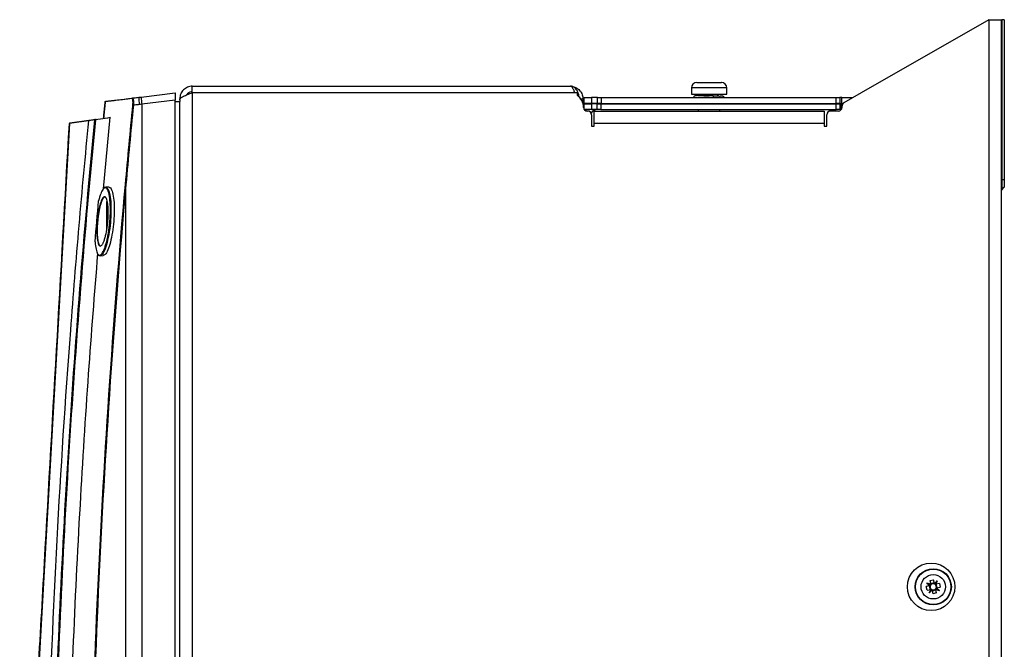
# Model space of a CAD drawing. Header units: millimetres. Extents: x 156 to 887, y -58 to 920.
# Tile 90 of 118: x 715 to 850, y 488 to 574. Entities that reach past the tile are written whole.
import ezdxf

# ---------------------------------------------------------------- set-up
doc = ezdxf.new("R2010")
doc.units = ezdxf.units.MM

msp = doc.modelspace()

# ---------------------------------------------------------------- linework, layer by layer
at = {"color": 7, "linetype": 'Continuous', "lineweight": 25}
for p, q in [((847.89, 574.47), (830.39, 564.47)), ((847.89, 574.47), (847.89, 304.47)), ((847.89, 574.47), (849.59, 574.47)), ((849.59, 574.47), (849.59, 304.47)), ((849.59, 574.47), (849.66, 574.47)), ((849.66, 574.47), (849.66, 552.59)), ((850.01, 574.47), (849.66, 574.47)), ((850.01, 574.47), (850.01, 552.59)), ((738.79, 564.61), (738.79, 565.36)), ((738.79, 565.36), (790.59, 565.36)), ((807.15, 565.13), (807.15, 564.28)), ((807.9, 565.88), (808.79, 565.88)), ((808.79, 565.88), (811.25, 565.88)), ((811.25, 565.88), (811.26, 565.88)), ((812, 564.28), (812, 565.13)), ((812.01, 564.28), (812.01, 565.13)), ((731.8, 563.89), (736.46, 564.45)), ((736.46, 564.45), (736.46, 563.44)), ((738.79, 564.47), (738.79, 564.61)), ((738.79, 564.47), (738.79, 314.47)), ((791.49, 564.47), (738.79, 564.47)), ((791.49, 564.47), (791.49, 564.13)), ((792.49, 563.02), (792.49, 563.82)), ((792.49, 563.82), (793.49, 563.82)), ((793.49, 563.82), (793.49, 563.02)), ((794.29, 563.82), (793.49, 563.82)), ((794.29, 563.02), (794.29, 563.82)), ((794.29, 563.82), (794.79, 563.82)), ((794.79, 563.82), (794.79, 563.02)), ((794.79, 563.82), (827, 563.82)), ((807.15, 564.28), (812, 564.28)), ((808.35, 564.28), (808.35, 564.08)), ((810.79, 564.03), (810.79, 564.28)), ((810.81, 564.03), (810.81, 564.28)), ((812, 564.28), (812.01, 564.28)), ((827, 563.02), (827, 563.82)), ((827, 563.82), (827.5, 563.82)), ((827.5, 563.82), (827.5, 563.02)), ((827.74, 563.82), (827.5, 563.82)), ((827.74, 562.25), (827.74, 563.82)), ((827.74, 563.82), (829.26, 563.82)), ((830.39, 564.47), (828.04, 563.11)), ((726.93, 563.3), (726.94, 563.3)), ((736.46, 563.44), (731.89, 562.89)), ((736.46, 430.38), (736.46, 563.44)), ((736.46, 563.28), (737.1, 563.28)), ((737.09, 563.52), (737.09, 563.66)), ((737.09, 563.52), (737.09, 563.28)), ((737.1, 430.73), (737.1, 563.28)), ((792.29, 563.66), (792.29, 563.03)), ((792.46, 562.18), (792.46, 562.97)), ((792.46, 562.97), (793.46, 562.97)), ((793.49, 563.02), (792.49, 563.02)), ((792.79, 563.02), (792.76, 562.97)), ((793.46, 562.97), (793.46, 562.17)), ((794.26, 562.97), (793.46, 562.97)), ((794.29, 563.02), (793.49, 563.02)), ((794.26, 562.17), (794.26, 562.97)), ((794.26, 562.97), (794.76, 562.97)), ((794.79, 563.02), (794.29, 563.02)), ((794.76, 562.97), (794.76, 562.17)), ((794.76, 562.97), (826.97, 562.97)), ((794.79, 563.02), (823.61, 563.02)), ((807.1, 563.02), (807.1, 562.97)), ((812.05, 562.97), (812.05, 563.02)), ((812.06, 562.97), (812.06, 563.02)), ((823.61, 563.02), (827, 563.02)), ((826.97, 562.17), (826.97, 562.97)), ((826.97, 562.97), (827.47, 562.97)), ((827.5, 563.02), (827, 563.02)), ((827.47, 562.97), (827.47, 562.17)), ((827.71, 562.97), (827.47, 562.97)), ((827.5, 563.02), (827.74, 563.02)), ((827.71, 562.21), (827.71, 562.97)), ((827.71, 562.97), (827.74, 562.97)), ((827.79, 562.47), (827.79, 562.68)), ((727.54, 561.04), (725.52, 560.76)), ((726.63, 551.3), (727.55, 561.12)), ((727.16, 561.06), (727.54, 561.12)), ((793.46, 562.17), (792.47, 562.17)), ((792.77, 562.17), (792.67, 562.01)), ((792.96, 561.97), (792.87, 561.97)), ((794.26, 562.17), (793.46, 562.17)), ((793.46, 561.47), (793.46, 559.89)), ((793.84, 560.27), (793.84, 561.97)), ((793.84, 561.97), (825.34, 561.97)), ((794.76, 562.17), (794.26, 562.17)), ((794.76, 562.17), (823.59, 562.17)), ((808.07, 562.17), (808.07, 561.97)), ((811.07, 561.97), (811.07, 562.17)), ((823.59, 562.17), (826.97, 562.17)), ((825.34, 561.97), (825.34, 560.27)), ((825.71, 559.89), (825.71, 561.47)), ((827.29, 561.97), (826.21, 561.97)), ((827.47, 562.17), (826.97, 562.17)), ((827.47, 562.17), (827.69, 562.17)), ((721.98, 560.27), (716.09, 456.48)), ((721.96, 560.27), (721.98, 560.27)), ((722.02, 560.34), (724.63, 560.71)), ((725.51, 560.83), (725.66, 560.85)), ((793.46, 559.89), (793.84, 559.89)), ((793.84, 559.89), (793.84, 560.27)), ((825.34, 560.27), (793.84, 560.27)), ((825.34, 560.27), (825.34, 559.89)), ((825.34, 559.89), (825.71, 559.89)), ((849.59, 552.59), (849.66, 552.59)), ((849.66, 552.59), (849.66, 551.18)), ((849.66, 552.59), (850.01, 552.59)), ((850.01, 552.59), (850.01, 551.53)), ((727.4, 551.53), (726.96, 551.54)), ((849.66, 551.18), (850.01, 551.53)), ((727.09, 545.75), (727.09, 549.57)), ((726.18, 542.16), (726.6, 542.18)), ((839.82, 497.7), (840.32, 497.82)), ((839.82, 497.7), (839.93, 497.21)), ((840.43, 497.32), (840.32, 497.82)), ((840.43, 497.32), (840.82, 497.69)), ((840.53, 497.27), (840.82, 497.69)), ((840.82, 497.69), (840.62, 497.2)), ((839.81, 497.02), (839.32, 496.9)), ((839.43, 496.4), (839.32, 496.9)), ((839.93, 497.21), (839.42, 497.37)), ((839.42, 497.37), (839.81, 497.02)), ((839.87, 497.11), (839.42, 497.37)), ((839.43, 496.4), (839.93, 496.51)), ((839.73, 496.02), (839.93, 496.51)), ((840.02, 496.45), (839.73, 496.02)), ((840.12, 496.4), (839.73, 496.02)), ((839.74, 497), (839.85, 496.5)), ((839.81, 497.02), (839.82, 497.02)), ((840.42, 497.4), (839.91, 497.28)), ((839.93, 497.2), (839.93, 497.21)), ((839.93, 496.51), (839.93, 496.52)), ((840.12, 496.4), (840.23, 495.9)), ((840.12, 496.4), (840.12, 496.4)), ((840.14, 496.32), (840.64, 496.44)), ((840.43, 497.32), (840.43, 497.32)), ((841.12, 497.32), (840.62, 497.2)), ((840.62, 497.2), (840.62, 497.2)), ((840.62, 496.52), (840.62, 496.51)), ((840.62, 496.51), (841.13, 496.35)), ((840.73, 496.02), (840.62, 496.51)), ((840.68, 496.61), (841.13, 496.35)), ((840.81, 496.72), (840.7, 497.22)), ((840.74, 496.7), (840.73, 496.7)), ((840.74, 496.7), (841.23, 496.82)), ((841.13, 496.35), (840.74, 496.7)), ((841.12, 497.32), (841.23, 496.82)), ((840.73, 496.02), (840.23, 495.9))]:
    msp.add_line(p, q, dxfattribs=at)
at = {"color": 8, "linetype": 'Continuous', "lineweight": 25}
for p, q in [((808.44, 565.13), (807.15, 565.13)), ((812, 565.13), (808.44, 565.13)), ((812.01, 565.13), (812, 565.13)), ((791.98, 563.66), (792.29, 563.66)), ((792.68, 562.02), (792.65, 562.02)), ((724.58, 560.64), (721.98, 560.27)), ((727.49, 549.97), (727.49, 549.92))]:
    msp.add_line(p, q, dxfattribs=at)
at = {"color": 7, "linetype": 'Continuous', "lineweight": 25, "flags": 128}
for points in [[(726.87, 563.24), (726.87, 563.24), (726.87, 563.24), (726.87, 563.24), (726.87, 563.24), (726.87, 563.24), (726.87, 563.24), (726.87, 563.24), (726.87, 563.24)], [(731.89, 562.89), (731.89, 513.9), (731.89, 430.3)], [(729.71, 430.26), (729.71, 446.97), (729.71, 517.79), (729.71, 531.94), (729.71, 540.79), (729.71, 549.64), (729.71, 551.91)], [(727.11, 549.71), (727.1, 549.65), (727.09, 549.57)]]:
    msp.add_lwpolyline(points, dxfattribs=at)
at = {"color": 7, "linetype": 'Continuous', "lineweight": 25}
for centre, radius in [((839.99, 496.86), 3.25), ((840.28, 496.86), 2.48), ((840.28, 496.86), 2.43), ((840.28, 496.86), 1.67)]:
    msp.add_circle(centre, radius, dxfattribs=at)
for centre, radius, start, end in [((807.9, 565.13), 0.75, 90, 180), ((811.25, 565.13), 0.75, 0, 90), ((811.26, 565.13), 0.75, 0, 90), ((730.59, 563.67), 0.0733, 97.5143, 175.9488), ((736.94, 563.75), 5.48, 178.9993, 189.43), ((739.72, 564.08), 7.92, 181.42, 188.6396), ((790.37, 562.47), 2, 0, 55.9912), ((726.94, 563.23), 0.0741, 97.1571, 175.0129), ((731.08, 566.42), 3.67, 263.5291, 264.5726), ((792.87, 562.47), 0.5, 180, 270), ((794.29, 562.02), 1, 90, 108.1949), ((827.29, 562.47), 0.5, 270, 0), ((828.29, 562.68), 0.5, 120, 180), ((792.96, 561.47), 0.5, 0, 90), ((794.26, 561.17), 1, 90, 148.4754), ((826.21, 561.47), 0.5, 90, 180), ((722.04, 560.27), 0.075, 98, 176.7527), ((722.04, 560.28), 0.0649, 105.1496, 187.3784), ((725.52, 560.76), 0.0739, 98.3885, 175.3805), ((727.06, 576.65), 15.97, 264.2226, 264.4821), ((726.59, 560.93), 1.08, 185.0268, 188.9882), ((729.92, 554.39), 2.5, 263.5793, 265.0427), ((849.84, 551), 0.25, 135, 180), ((840.28, 496.86), 0.425, 155.7926, 230.2748), ((840.28, 496.86), 0.425, 140.2748, 155.7926), ((840.28, 496.86), 0.425, 65.7926, 140.2748), ((840.28, 496.86), 0.425, 230.2748, 245.7926), ((840.28, 496.86), 0.426, 245.7926, 320.2748), ((840.28, 496.86), 0.426, 50.2748, 65.7926), ((840.28, 496.86), 0.426, 335.7926, 50.2748), ((840.28, 496.86), 0.426, 320.2748, 335.7926)]:
    msp.add_arc(centre, radius, start, end, dxfattribs=at)
for centre, major_axis, start_param, end_param in [((840.26, 496.84), (0.318, 0.359), 1.700326, 1.927168), ((840.28, 496.88), (0.144, 0.456), 1.127005, 1.359994), ((840.26, 496.87), (0.443, -0.183), 4.356017, 4.582859), ((840.29, 496.85), (-0.329, 0.346), 1.781599, 2.014588), ((840.26, 496.87), (-0.329, 0.346), 4.923191, 5.15618), ((840.29, 496.85), (0.443, -0.183), 1.214424, 1.441266), ((840.27, 496.84), (0.144, 0.456), 4.268598, 4.501587), ((840.29, 496.87), (0.318, 0.359), 4.841919, 5.068761)]:
    msp.add_ellipse(centre, major_axis=major_axis, ratio=0.999185, start_param=start_param, end_param=end_param, dxfattribs=at)
for points, knots in [([(738.79, 565.36), (738.68, 565.36), (738.57, 565.35), (738.35, 565.31), (738.24, 565.27), (738.04, 565.19), (737.94, 565.13), (737.75, 565.01), (737.67, 564.94), (737.51, 564.78), (737.44, 564.7), (737.31, 564.51), (737.26, 564.41), (737.17, 564.21), (737.14, 564.1), (737.1, 563.88), (737.09, 563.77), (737.09, 563.66)], [0, 0, 0, 0, 0.125, 0.125, 0.25, 0.25, 0.375, 0.375, 0.5, 0.5, 0.625, 0.625, 0.75, 0.75, 0.875, 0.875, 1, 1, 1, 1]), ([(791.77, 563.9), (791.76, 563.96), (791.75, 564.19), (791.65, 564.49), (791.45, 564.88), (791.19, 565.16), (790.96, 565.28), (790.87, 565.31), (790.87, 565.31), (790.86, 565.31), (790.86, 565.32), (790.83, 565.33), (790.76, 565.34), (790.68, 565.36), (790.62, 565.36), (790.6, 565.36), (790.59, 565.36), (790.59, 565.36), (790.59, 565.36)], [0, 0, 0, 0, 0.070336, 0.254044, 0.36573, 0.646025, 0.821892, 0.821935, 0.822107, 0.822793, 0.825539, 0.836519, 0.880385, 0.956362, 0.983695, 0.993848, 0.997868, 1, 1, 1, 1]), ([(790.59, 565.36), (790.79, 565.36), (790.99, 565.32), (791.29, 565.21), (791.38, 565.17), (791.56, 565.06), (791.65, 564.99), (791.89, 564.77), (792.03, 564.58), (792.18, 564.26), (792.22, 564.15), (792.26, 563.97), (792.27, 563.9), (792.29, 563.78), (792.29, 563.72), (792.29, 563.66)], [0, 0, 0, 0, 0.25, 0.25, 0.375, 0.375, 0.5, 0.5, 0.75, 0.75, 0.875, 0.875, 0.9375, 0.9375, 1, 1, 1, 1]), ([(730.58, 563.74), (730.66, 563.75), (730.75, 563.76), (730.84, 563.77), (730.94, 563.78), (731.04, 563.8), (731.15, 563.81), (731.25, 563.82), (731.36, 563.83), (731.46, 563.85)], [0.000128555, 0.000128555, 0.000128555, 0.000128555, 0.000648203, 0.000648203, 0.000648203, 0.001281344, 0.001281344, 0.001281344, 0.001914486, 0.001914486, 0.001914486, 0.001914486]), ([(730.58, 563.74), (730.59, 563.74), (730.61, 563.74), (730.63, 563.72), (730.65, 563.7), (730.67, 563.65), (730.68, 563.63), (730.7, 563.56), (730.71, 563.52), (730.73, 563.43), (730.73, 563.38), (730.74, 563.27), (730.74, 563.21), (730.74, 563.09), (730.74, 563.02), (730.74, 562.89), (730.73, 562.83), (730.73, 562.76)], [0, 0, 0, 0, 0.125, 0.125, 0.25, 0.25, 0.375, 0.375, 0.5, 0.5, 0.625, 0.625, 0.75, 0.75, 0.875, 0.875, 1, 1, 1, 1]), ([(737.09, 563.52), (737.09, 563.56), (737.1, 563.59), (737.14, 563.67), (737.17, 563.71), (737.26, 563.79), (737.31, 563.83), (737.44, 563.91), (737.51, 563.95), (737.66, 564.03), (737.75, 564.07), (737.94, 564.15), (738.04, 564.19), (738.24, 564.27), (738.35, 564.31), (738.57, 564.39), (738.68, 564.43), (738.79, 564.47)], [0, 0, 0, 0, 0.125, 0.125, 0.25, 0.25, 0.375, 0.375, 0.5, 0.5, 0.625, 0.625, 0.75, 0.75, 0.875, 0.875, 1, 1, 1, 1]), ([(738.79, 564.61), (738.68, 564.6), (738.45, 564.57), (738.16, 564.41), (738.06, 564.24), (738.02, 564.18)], [0, 0, 0, 0, 0.352447, 0.763195, 1, 1, 1, 1]), ([(807.87, 564.09), (807.85, 564.09), (807.7, 564.08), (807.58, 564.03), (807.47, 563.9), (807.48, 563.82), (807.49, 563.77)], [0, 0, 0, 0, 0.087036, 0.595588, 0.811104, 1, 1, 1, 1]), ([(810.12, 564.04), (809.89, 564.05), (809.65, 564.05), (809.16, 564.06), (808.91, 564.06), (808.59, 564.07), (808.49, 564.07), (808.31, 564.08), (808.23, 564.08), (808, 564.08), (807.88, 564.09), (807.73, 564.1), (807.71, 564.1), (807.74, 564.11), (807.77, 564.11), (807.83, 564.11), (807.88, 564.12), (808.05, 564.12), (808.21, 564.13), (808.59, 564.14), (808.81, 564.14), (809.03, 564.14)], [0, 0, 0, 0, 0.125, 0.125, 0.25, 0.25, 0.3125, 0.3125, 0.375, 0.375, 0.5, 0.5, 0.625, 0.625, 0.6875, 0.6875, 0.75, 0.75, 0.875, 0.875, 1, 1, 1, 1]), ([(808.06, 564.1), (808.07, 564.1), (808.08, 564.11), (808.15, 564.09), (808.16, 564.09)], [0, 0, 0, 0, 0.815022, 1, 1, 1, 1]), ([(809.57, 564.05), (809.42, 564.06), (809.12, 564.06), (808.7, 564.07), (808.37, 564.08), (808.17, 564.09), (808.08, 564.09), (808.07, 564.1), (808.07, 564.1)], [0, 0, 0, 0, 0.203356, 0.414112, 0.619293, 0.80081, 0.947968, 1, 1, 1, 1]), ([(810.19, 563.82), (810.19, 563.86), (810.18, 563.89), (810.17, 563.96), (810.17, 563.98), (810.14, 564.03), (810.13, 564.04), (810.12, 564.04)], [0, 0, 0, 0, 0.25, 0.25, 0.5, 0.5, 1, 1, 1, 1]), ([(810.12, 564.04), (810.34, 564.04), (810.67, 564.03), (810.97, 564.03), (811.06, 564.02), (811.08, 564.02)], [0, 0, 0, 0, 0.588612, 0.893135, 1, 1, 1, 1]), ([(811.67, 563.77), (811.66, 563.81), (811.65, 563.86), (811.58, 563.91), (811.53, 563.95), (811.51, 563.96), (811.5, 563.97), (811.49, 563.97), (811.48, 563.97), (811.48, 563.98), (811.47, 563.98), (811.46, 564), (811.46, 564), (811.38, 564.01), (811.23, 564.02), (811.12, 564.02), (811.08, 564.02)], [0, 0, 0, 0, 0.117012, 0.205747, 0.232853, 0.241956, 0.245793, 0.249516, 0.253496, 0.258079, 0.26998, 0.30845, 0.459187, 0.728397, 0.912789, 1, 1, 1, 1]), ([(726.87, 563.24), (726.84, 562.95), (726.81, 562.66), (726.78, 562.37), (726.75, 562.08), (726.73, 561.79), (726.7, 561.5), (726.68, 561.33), (726.66, 561.16), (726.65, 560.99)], [0, 0, 0, 0, 0.001748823, 0.001748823, 0.001748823, 0.003497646, 0.003497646, 0.003497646, 0.004513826, 0.004513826, 0.004513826, 0.004513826]), ([(726.65, 560.99), (726.66, 561.16), (726.68, 561.33), (726.7, 561.5), (726.72, 561.79), (726.75, 562.08), (726.78, 562.37), (726.81, 562.66), (726.84, 562.95), (726.87, 563.24)], [0, 0, 0, 0, 0.001016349, 0.001016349, 0.001016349, 0.002765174, 0.002765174, 0.002765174, 0.004513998, 0.004513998, 0.004513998, 0.004513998]), ([(730.51, 563.67), (729.8, 563.59), (729.14, 563.51), (727.93, 563.36), (727.37, 563.3), (726.87, 563.24)], [0, 0, 0, 0, 0.5, 0.5, 1, 1, 1, 1]), ([(726.87, 563.24), (726.87, 563.25), (726.88, 563.27), (726.9, 563.29), (726.92, 563.3), (726.93, 563.3)], [0, 0, 0, 0, 0.5, 0.5, 1, 1, 1, 1]), ([(730.66, 562.77), (730.67, 562.89), (730.68, 563.01), (730.68, 563.18), (730.68, 563.24), (730.67, 563.34), (730.66, 563.38), (730.65, 563.47), (730.64, 563.51), (730.62, 563.57), (730.61, 563.6), (730.58, 563.64), (730.57, 563.65), (730.54, 563.67), (730.53, 563.67), (730.51, 563.67)], [0, 0, 0, 0, 0.25, 0.25, 0.375, 0.375, 0.5, 0.5, 0.625, 0.625, 0.75, 0.75, 0.875, 0.875, 1, 1, 1, 1]), ([(731.54, 562.85), (731.43, 562.84), (731.32, 562.83), (731.21, 562.82), (731.1, 562.8), (730.99, 562.79), (730.88, 562.78), (730.83, 562.77), (730.78, 562.77), (730.73, 562.76)], [0, 0, 0, 0, 0.000659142, 0.000659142, 0.000659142, 0.001318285, 0.001318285, 0.001318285, 0.001627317, 0.001627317, 0.001627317, 0.001627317]), ([(715.16, 440.35), (715.16, 440.36), (715.16, 440.38), (715.16, 440.44), (715.16, 440.48), (715.17, 440.58), (715.17, 440.64), (715.18, 440.78), (715.19, 440.86), (715.2, 441.12), (715.21, 441.33), (715.23, 441.69), (715.24, 441.82), (715.25, 442.02), (715.25, 442.09), (715.26, 442.22), (715.33, 443.38), (715.52, 446.73), (715.74, 450.56), (715.9, 453.43), (715.94, 454.11), (715.95, 454.32), (715.95, 454.39), (715.96, 454.53), (715.96, 454.6), (715.99, 454.96), (716, 455.28), (716.03, 455.76), (716.04, 455.93), (716.05, 456.17), (716.06, 456.25), (716.07, 456.41), (716.07, 456.49), (716.1, 456.89), (716.15, 457.86), (716.35, 461.42), (717.12, 474.99), (719.03, 508.58), (720.79, 539.6), (721.96, 560.27)], [0, 0, 0, 0, 0.003906, 0.003906, 0.007813, 0.007813, 0.011719, 0.011719, 0.015625, 0.015625, 0.023438, 0.023438, 0.027344, 0.027344, 0.029297, 0.029297, 0.03125, 0.0625, 0.125, 0.140625, 0.144531, 0.144531, 0.146484, 0.146484, 0.148438, 0.148438, 0.15625, 0.15625, 0.160156, 0.160156, 0.162109, 0.162109, 0.164063, 0.164063, 0.171875, 0.1875, 0.25, 0.5, 1, 1, 1, 1]), ([(724.58, 560.64), (724.35, 558.25), (724.12, 555.87), (723.68, 551.09), (723.46, 548.7), (722.84, 541.53), (722.46, 536.75), (721.37, 522.4), (720.75, 512.83), (719.73, 493.67), (719.32, 484.09), (718.87, 469.7), (718.75, 464.91), (718.6, 457.72), (718.56, 455.32), (718.51, 451.72), (718.49, 450.52), (718.46, 448.12), (718.45, 446.92), (718.44, 445.73)], [0, 0, 0, 0, 0.0625, 0.0625, 0.125, 0.125, 0.25, 0.25, 0.5, 0.5, 0.75, 0.75, 0.875, 0.875, 0.9375, 0.9375, 0.96875, 0.96875, 1, 1, 1, 1]), ([(719.76, 468.16), (720.15, 483.63), (720.83, 499.08), (722.73, 529.95), (723.95, 545.37), (725.45, 560.76)], [0, 0, 0, 0, 0.5, 0.5, 1, 1, 1, 1]), ([(725.52, 560.76), (724.03, 545.41), (722.81, 530.05), (720.91, 499.27), (720.24, 483.88), (719.84, 468.47)], [0, 0, 0, 0, 0.5, 0.5, 1, 1, 1, 1]), ([(724.58, 560.67), (724.58, 560.67), (724.59, 560.68), (724.59, 560.68), (724.6, 560.69), (724.61, 560.7), (724.61, 560.7), (724.62, 560.7), (724.63, 560.71), (724.64, 560.71), (724.64, 560.71), (724.64, 560.71), (724.64, 560.71)], [0.0000562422, 0.0000562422, 0.0000562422, 0.0000562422, 0.0000983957, 0.0000983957, 0.0000983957, 0.0001501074, 0.0001501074, 0.0001501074, 0.0002068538, 0.0002068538, 0.0002068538, 0.0002097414, 0.0002097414, 0.0002097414, 0.0002097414]), ([(724.58, 560.67), (724.58, 560.66), (724.58, 560.65), (724.58, 560.64), (724.58, 560.64), (724.58, 560.64), (724.58, 560.64)], [0, 0, 0, 0, 0.00007382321, 0.00007382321, 0.00007382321, 0.00007627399, 0.00007627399, 0.00007627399, 0.00007627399]), ([(724.54, 436.82), (724.53, 446.43), (724.63, 456.03), (725.04, 475.23), (725.35, 484.83), (726.63, 513.61), (727.92, 532.78), (729.64, 551.91)], [0, 0, 0, 0, 0.25, 0.25, 0.5, 0.5, 1, 1, 1, 1]), ([(729.71, 551.91), (727.98, 532.78), (726.69, 513.6), (725.42, 484.83), (725.1, 475.23), (724.69, 456.03), (724.59, 446.43), (724.61, 436.82)], [0, 0, 0, 0, 0.5, 0.5, 0.75, 0.75, 1, 1, 1, 1]), ([(726.64, 551.3), (726.64, 551.31), (726.76, 551.57), (727, 551.59), (727.3, 551.31), (727.53, 550.5), (727.66, 549.32), (727.67, 547.86), (727.55, 546.23), (727.3, 544.64), (726.96, 543.32), (726.58, 542.43), (726.22, 542.12), (725.98, 542.13), (725.9, 542.37), (725.9, 542.39)], [0, 0, 0, 0, 0.003601, 0.094772, 0.183811, 0.270872, 0.357008, 0.443582, 0.530122, 0.627544, 0.720816, 0.813836, 0.905094, 0.994078, 1, 1, 1, 1]), ([(725.48, 544.06), (725.51, 543.67), (725.55, 543.34), (725.67, 542.79), (725.74, 542.58), (725.87, 542.37), (725.91, 542.32), (726, 542.26), (726.05, 542.24), (726.13, 542.25), (726.16, 542.25), (726.21, 542.28), (726.24, 542.29), (726.32, 542.35), (726.37, 542.41), (726.49, 542.56), (726.54, 542.66), (726.65, 542.87), (726.71, 543), (726.79, 543.21), (726.82, 543.28), (726.87, 543.43), (726.9, 543.52), (726.98, 543.77), (727.03, 543.95), (727.13, 544.33), (727.17, 544.53), (727.26, 544.96), (727.3, 545.18), (727.37, 545.64), (727.4, 545.87), (727.45, 546.22), (727.46, 546.35), (727.49, 546.59), (727.5, 546.71), (727.53, 547.07), (727.55, 547.31), (727.57, 547.79), (727.58, 548.03), (727.58, 548.49), (727.58, 548.72), (727.57, 549.15), (727.56, 549.36), (727.52, 549.75), (727.5, 549.94), (727.46, 550.28), (727.43, 550.44), (727.37, 550.73), (727.33, 550.85), (727.27, 551.02), (727.26, 551.07), (727.21, 551.16), (727.19, 551.2), (727.13, 551.31), (727.08, 551.37), (727.01, 551.43), (726.99, 551.44), (726.94, 551.47), (726.91, 551.47), (726.79, 551.48), (726.68, 551.41), (726.47, 551.13), (726.36, 550.92), (726.23, 550.58), (726.21, 550.51), (726.16, 550.36), (726.13, 550.28), (726.06, 550.03), (726.01, 549.86), (725.97, 549.67)], [0, 0, 0, 0, 0.0625, 0.0625, 0.125, 0.125, 0.15625, 0.15625, 0.1875, 0.1875, 0.203125, 0.203125, 0.21875, 0.21875, 0.25, 0.25, 0.28125, 0.28125, 0.3125, 0.3125, 0.328125, 0.328125, 0.34375, 0.34375, 0.375, 0.375, 0.40625, 0.40625, 0.4375, 0.4375, 0.46875, 0.46875, 0.484375, 0.484375, 0.5, 0.5, 0.53125, 0.53125, 0.5625, 0.5625, 0.59375, 0.59375, 0.625, 0.625, 0.65625, 0.65625, 0.6875, 0.6875, 0.71875, 0.71875, 0.734375, 0.734375, 0.75, 0.75, 0.78125, 0.78125, 0.796875, 0.796875, 0.8125, 0.8125, 0.875, 0.875, 0.9375, 0.9375, 0.953125, 0.953125, 0.96875, 0.96875, 1, 1, 1, 1]), ([(725.82, 547.24), (725.84, 547.47), (725.87, 547.68), (725.92, 548), (725.94, 548.1), (725.97, 548.31), (725.99, 548.41), (726.05, 548.7), (726.09, 548.88), (726.17, 549.21), (726.22, 549.37), (726.31, 549.64), (726.36, 549.76), (726.44, 549.92), (726.46, 549.96), (726.51, 550.04), (726.53, 550.08), (726.61, 550.17), (726.66, 550.21), (726.75, 550.25), (726.8, 550.25), (726.87, 550.22), (726.89, 550.2), (726.93, 550.16), (726.95, 550.13), (727.01, 550.04), (727.05, 549.95), (727.12, 549.74), (727.15, 549.62), (727.2, 549.33), (727.22, 549.17), (727.25, 548.91), (727.26, 548.82), (727.27, 548.64), (727.27, 548.54), (727.28, 548.24), (727.28, 548.04), (727.28, 547.6), (727.27, 547.38), (727.24, 546.94), (727.22, 546.71), (727.17, 546.27), (727.14, 546.04), (727.07, 545.62), (727.04, 545.42), (726.97, 545.13), (726.95, 545.04), (726.91, 544.85), (726.89, 544.77), (726.82, 544.52), (726.77, 544.36), (726.67, 544.09), (726.62, 543.97), (726.54, 543.82), (726.52, 543.77), (726.47, 543.69), (726.44, 543.65), (726.36, 543.56), (726.31, 543.52), (726.22, 543.48), (726.17, 543.48), (726.08, 543.52), (726.04, 543.57), (725.98, 543.66), (725.96, 543.7), (725.92, 543.78), (725.91, 543.83), (725.86, 543.99), (725.83, 544.11), (725.8, 544.33), (725.79, 544.4), (725.77, 544.56), (725.75, 544.73), (725.74, 544.91), (725.73, 545.09), (725.73, 545.19), (725.72, 545.49), (725.72, 545.7), (725.73, 546.13), (725.74, 546.35), (725.77, 546.79), (725.79, 547.02), (725.82, 547.24)], [0, 0, 0, 0, 0.03125, 0.03125, 0.046875, 0.046875, 0.0625, 0.0625, 0.09375, 0.09375, 0.125, 0.125, 0.15625, 0.15625, 0.171875, 0.171875, 0.1875, 0.1875, 0.21875, 0.21875, 0.25, 0.25, 0.265625, 0.265625, 0.28125, 0.28125, 0.3125, 0.3125, 0.34375, 0.34375, 0.375, 0.375, 0.390625, 0.390625, 0.40625, 0.40625, 0.4375, 0.4375, 0.46875, 0.46875, 0.5, 0.5, 0.53125, 0.53125, 0.5625, 0.5625, 0.578125, 0.578125, 0.59375, 0.59375, 0.625, 0.625, 0.65625, 0.65625, 0.671875, 0.671875, 0.6875, 0.6875, 0.71875, 0.71875, 0.75, 0.75, 0.78125, 0.78125, 0.796875, 0.796875, 0.8125, 0.8125, 0.84375, 0.84375, 0.859375, 0.859375, 0.875, 0.890625, 0.890625, 0.90625, 0.90625, 0.9375, 0.9375, 0.96875, 0.96875, 1, 1, 1, 1]), ([(727.4, 551.46), (727.44, 551.48), (727.6, 551.54), (727.82, 551.08), (728.04, 550.13), (728.13, 548.79), (728.09, 547.27), (727.93, 545.71), (727.66, 544.28), (727.32, 543.12), (726.95, 542.33), (726.71, 542.24), (726.6, 542.2)], [0, 0, 0, 0, 0.038632, 0.14979, 0.258923, 0.365278, 0.469401, 0.572944, 0.677893, 0.785653, 0.89635, 1, 1, 1, 1]), ([(726.82, 550.16), (726.8, 550.17), (726.7, 550.23), (726.5, 549.93), (726.25, 549.32), (726.02, 548.38), (725.92, 547.62), (725.87, 547.23)], [0, 0, 0, 0, 0.060348, 0.297057, 0.52992, 0.75767, 1, 1, 1, 1]), ([(725.87, 547.23), (725.84, 546.9), (725.77, 546.2), (725.76, 545.17), (725.83, 544.28), (725.99, 543.72), (726.14, 543.47), (726.24, 543.54), (726.25, 543.54)], [0, 0, 0, 0, 0.177342, 0.372419, 0.571317, 0.775552, 0.984134, 1, 1, 1, 1]), ([(721.83, 468.48), (722.03, 475.08), (722.43, 488.29), (723.39, 507.47), (724.51, 525.53), (725.43, 536.98), (725.87, 542.46)], [0, 0, 0, 0, 0.267434, 0.534931, 0.777394, 1, 1, 1, 1])]:
    msp.add_open_spline(points, degree=3, knots=knots, dxfattribs=at)
for points in [[(790.81, 565.23), (790.74, 565.32), (790.66, 565.36), (790.59, 565.36)], [(791.04, 564.86), (790.96, 565.02), (790.89, 565.14), (790.81, 565.23)], [(726.94, 563.3), (727.94, 563.42), (729.15, 563.57), (730.58, 563.74)], [(731.46, 563.85), (731.58, 563.86), (731.69, 563.87), (731.8, 563.89)], [(791.2, 564.47), (791.15, 564.61), (791.09, 564.74), (791.04, 564.86)], [(729.64, 551.91), (729.97, 555.53), (730.31, 559.15), (730.66, 562.77)], [(730.73, 562.76), (730.37, 559.14), (730.03, 555.53), (729.71, 551.91)], [(731.89, 562.89), (731.77, 562.88), (731.65, 562.87), (731.54, 562.85)], [(725.45, 560.76), (725.14, 560.72), (724.85, 560.68), (724.58, 560.64)], [(724.64, 560.71), (724.92, 560.75), (725.21, 560.79), (725.51, 560.83)], [(725.48, 544.06), (725.64, 545.93), (725.8, 547.8), (725.97, 549.67)]]:
    msp.add_open_spline(points, degree=3, dxfattribs=at)
at = {"color": 8, "linetype": 'Continuous', "lineweight": 25}
msp.add_open_spline([(808.35, 564.12), (808.3, 564.12), (808.12, 564.12), (808.01, 564.11), (808.06, 564.09), (808.35, 564.08), (808.83, 564.07), (809.28, 564.06), (809.54, 564.05), (809.59, 564.05)], degree=3, knots=[0, 0, 0, 0, 0.066323, 0.243358, 0.420392, 0.597424, 0.774455, 0.951488, 1, 1, 1, 1], dxfattribs=at)

doc.saveas('drawing.dxf')
